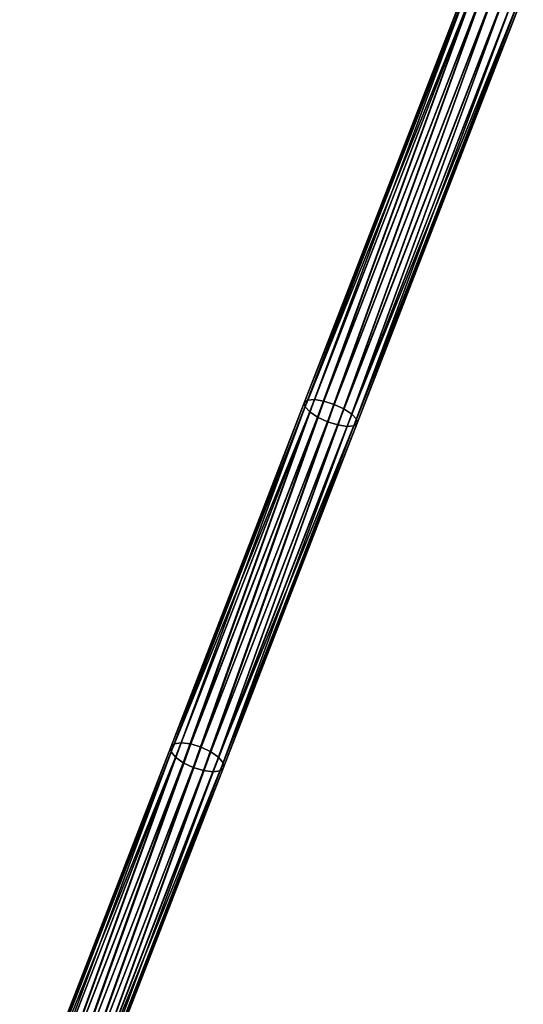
# Model space of a CAD drawing. Header units: millimetres. Extents: x 64 to 3333, y 103 to 3347.
# Tile 214 of 256: x 2249 to 2294, y 3141 to 3228. Entities that reach past the tile are written whole.
import ezdxf

# ---------------------------------------------------------------- set-up
doc = ezdxf.new("R2010")
doc.units = ezdxf.units.MM
doc.header["$LTSCALE"] = 25.4
doc.layers.get('0').update_dxf_attribs({"true_color": 0xff5454})

# ---------------------------------------------------------------- blocks, each defined once
blk = doc.blocks.new('SPIDER-6785-9743.STL')
at = {"color": 0}
mesh = blk.add_polyface(dxfattribs=at)
corners = [(2288.941, 3231.799, 1391.689), (2274.59, 3194.311, 1379.756), (2274.299, 3194.086, 1380.66), (2289.178, 3231.883, 1390.747)]
mesh.append_faces([[corners[k] for k in face] for face in [(0, 1, 2), (1, 0, 3)]], dxfattribs={"vtx0": -1, "color": 0})
mesh = blk.add_polyface(dxfattribs=at)
corners = [(2289.059, 3231.577, 1392.632), (2274.299, 3194.086, 1380.66), (2274.362, 3193.724, 1381.564), (2288.941, 3231.799, 1391.689)]
mesh.append_faces([[corners[k] for k in face] for face in [(0, 1, 2), (1, 0, 3)]], dxfattribs={"vtx0": -1, "color": 0})
mesh = blk.add_polyface(dxfattribs=at)
corners = [(2289.514, 3231.251, 1393.431), (2274.362, 3193.724, 1381.564), (2274.771, 3193.28, 1382.33), (2289.059, 3231.577, 1392.632)]
mesh.append_faces([[corners[k] for k in face] for face in [(0, 1, 2), (1, 0, 3)]], dxfattribs={"vtx0": -1, "color": 0})
mesh = blk.add_polyface(dxfattribs=at)
corners = [(2289.178, 3231.883, 1390.747), (2275.191, 3194.363, 1378.99), (2274.59, 3194.311, 1379.756), (2289.733, 3231.816, 1389.948)]
mesh.append_faces([[corners[k] for k in face] for face in [(0, 1, 2), (1, 0, 3)]], dxfattribs={"vtx0": -1, "color": 0})
mesh = blk.add_polyface(dxfattribs=at)
corners = [(2275.462, 3192.82, 1382.842), (2289.514, 3231.251, 1393.431), (2274.771, 3193.28, 1382.33), (2290.236, 3230.871, 1393.965)]
mesh.append_faces([[corners[k] for k in face] for face in [(0, 1, 2), (1, 0, 3)]], dxfattribs={"vtx0": -1, "color": 0})
mesh = blk.add_polyface(dxfattribs=at)
corners = [(2289.733, 3231.816, 1389.948), (2276.012, 3194.235, 1378.479), (2275.191, 3194.363, 1378.99), (2290.523, 3231.61, 1389.414)]
mesh.append_faces([[corners[k] for k in face] for face in [(0, 1, 2), (1, 0, 3)]], dxfattribs={"vtx0": -1, "color": 0})
mesh = blk.add_polyface(dxfattribs=at)
corners = [(2290.523, 3231.61, 1389.414), (2276.926, 3193.947, 1378.299), (2276.012, 3194.235, 1378.479), (2291.427, 3231.294, 1389.226)]
mesh.append_faces([[corners[k] for k in face] for face in [(0, 1, 2), (1, 0, 3)]], dxfattribs={"vtx0": -1, "color": 0})
mesh = blk.add_polyface(dxfattribs=at)
corners = [(2291.427, 3231.294, 1389.226), (2277.796, 3193.543, 1378.479), (2276.926, 3193.947, 1378.299), (2292.307, 3230.917, 1389.414)]
mesh.append_faces([[corners[k] for k in face] for face in [(0, 1, 2), (1, 0, 3)]], dxfattribs={"vtx0": -1, "color": 0})
mesh = blk.add_polyface(dxfattribs=at)
corners = [(2276.332, 3192.416, 1383.021), (2290.236, 3230.871, 1393.965), (2275.462, 3192.82, 1382.842), (2291.116, 3230.494, 1394.153)]
mesh.append_faces([[corners[k] for k in face] for face in [(0, 1, 2), (1, 0, 3)]], dxfattribs={"vtx0": -1, "color": 0})
mesh = blk.add_polyface(dxfattribs=at)
corners = [(2277.246, 3192.128, 1382.842), (2291.116, 3230.494, 1394.153), (2276.332, 3192.416, 1383.021), (2292.02, 3230.178, 1393.965)]
mesh.append_faces([[corners[k] for k in face] for face in [(0, 1, 2), (1, 0, 3)]], dxfattribs={"vtx0": -1, "color": 0})
mesh = blk.add_polyface(dxfattribs=at)
corners = [(2292.307, 3230.917, 1389.414), (2278.487, 3193.083, 1378.99), (2277.796, 3193.543, 1378.479), (2293.029, 3230.537, 1389.948)]
mesh.append_faces([[corners[k] for k in face] for face in [(0, 1, 2), (1, 0, 3)]], dxfattribs={"vtx0": -1, "color": 0})
mesh = blk.add_polyface(dxfattribs=at)
corners = [(2278.487, 3193.083, 1378.99), (2293.484, 3230.211, 1390.747), (2278.896, 3192.638, 1379.756), (2293.029, 3230.537, 1389.948)]
mesh.append_faces([[corners[k] for k in face] for face in [(0, 1, 2), (1, 0, 3)]], dxfattribs={"vtx0": -1, "color": 0})
mesh = blk.add_polyface(dxfattribs=at)
corners = [(2278.067, 3192, 1382.33), (2292.02, 3230.178, 1393.965), (2277.246, 3192.128, 1382.842), (2292.81, 3229.971, 1393.431)]
mesh.append_faces([[corners[k] for k in face] for face in [(0, 1, 2), (1, 0, 3)]], dxfattribs={"vtx0": -1, "color": 0})
mesh = blk.add_polyface(dxfattribs=at)
corners = [(2278.668, 3192.052, 1381.564), (2292.81, 3229.971, 1393.431), (2278.067, 3192, 1382.33), (2293.365, 3229.905, 1392.632)]
mesh.append_faces([[corners[k] for k in face] for face in [(0, 1, 2), (1, 0, 3)]], dxfattribs={"vtx0": -1, "color": 0})
mesh = blk.add_polyface(dxfattribs=at)
corners = [(2278.959, 3192.277, 1380.66), (2293.365, 3229.905, 1392.632), (2278.668, 3192.052, 1381.564), (2293.602, 3229.989, 1391.689)]
mesh.append_faces([[corners[k] for k in face] for face in [(0, 1, 2), (1, 0, 3)]], dxfattribs={"vtx0": -1, "color": 0})
mesh = blk.add_polyface(dxfattribs=at)
corners = [(2278.896, 3192.638, 1379.756), (2293.602, 3229.989, 1391.689), (2278.959, 3192.277, 1380.66), (2293.484, 3230.211, 1390.747)]
mesh.append_faces([[corners[k] for k in face] for face in [(0, 1, 2), (1, 0, 3)]], dxfattribs={"vtx0": -1, "color": 0})
mesh = blk.add_polyface(dxfattribs=at)
corners = [(2274.299, 3194.086, 1380.66), (2262.832, 3164.027, 1367.186), (2262.52, 3163.75, 1368.068), (2274.59, 3194.311, 1379.756)]
mesh.append_faces([[corners[k] for k in face] for face in [(0, 1, 2), (1, 0, 3)]], dxfattribs={"vtx0": -1, "color": 0})
mesh = blk.add_polyface(dxfattribs=at)
corners = [(2274.362, 3193.724, 1381.564), (2262.52, 3163.75, 1368.068), (2262.563, 3163.337, 1368.951), (2274.299, 3194.086, 1380.66)]
mesh.append_faces([[corners[k] for k in face] for face in [(0, 1, 2), (1, 0, 3)]], dxfattribs={"vtx0": -1, "color": 0})
mesh = blk.add_polyface(dxfattribs=at)
corners = [(2274.59, 3194.311, 1379.756), (2263.45, 3164.123, 1366.438), (2262.832, 3164.027, 1367.186), (2275.191, 3194.363, 1378.99)]
mesh.append_faces([[corners[k] for k in face] for face in [(0, 1, 2), (1, 0, 3)]], dxfattribs={"vtx0": -1, "color": 0})
mesh = blk.add_polyface(dxfattribs=at)
corners = [(2275.191, 3194.363, 1378.99), (2264.282, 3164.025, 1365.938), (2263.45, 3164.123, 1366.438), (2276.012, 3194.235, 1378.479)]
mesh.append_faces([[corners[k] for k in face] for face in [(0, 1, 2), (1, 0, 3)]], dxfattribs={"vtx0": -1, "color": 0})
mesh = blk.add_polyface(dxfattribs=at)
corners = [(2276.012, 3194.235, 1378.479), (2265.201, 3163.747, 1365.763), (2264.282, 3164.025, 1365.938), (2276.926, 3193.947, 1378.299)]
mesh.append_faces([[corners[k] for k in face] for face in [(0, 1, 2), (1, 0, 3)]], dxfattribs={"vtx0": -1, "color": 0})
mesh = blk.add_polyface(dxfattribs=at)
corners = [(2276.926, 3193.947, 1378.299), (2266.066, 3163.332, 1365.938), (2265.201, 3163.747, 1365.763), (2277.796, 3193.543, 1378.479)]
mesh.append_faces([[corners[k] for k in face] for face in [(0, 1, 2), (1, 0, 3)]], dxfattribs={"vtx0": -1, "color": 0})
mesh = blk.add_polyface(dxfattribs=at)
corners = [(2274.771, 3193.28, 1382.33), (2262.563, 3163.337, 1368.951), (2262.955, 3162.848, 1369.699), (2274.362, 3193.724, 1381.564)]
mesh.append_faces([[corners[k] for k in face] for face in [(0, 1, 2), (1, 0, 3)]], dxfattribs={"vtx0": -1, "color": 0})
mesh = blk.add_polyface(dxfattribs=at)
corners = [(2263.635, 3162.359, 1370.198), (2274.771, 3193.28, 1382.33), (2262.955, 3162.848, 1369.699), (2275.462, 3192.82, 1382.842)]
mesh.append_faces([[corners[k] for k in face] for face in [(0, 1, 2), (1, 0, 3)]], dxfattribs={"vtx0": -1, "color": 0})
mesh = blk.add_polyface(dxfattribs=at)
corners = [(2277.796, 3193.543, 1378.479), (2266.746, 3162.843, 1366.438), (2266.066, 3163.332, 1365.938), (2278.487, 3193.083, 1378.99)]
mesh.append_faces([[corners[k] for k in face] for face in [(0, 1, 2), (1, 0, 3)]], dxfattribs={"vtx0": -1, "color": 0})
mesh = blk.add_polyface(dxfattribs=at)
corners = [(2266.746, 3162.843, 1366.438), (2278.896, 3192.638, 1379.756), (2267.138, 3162.355, 1367.186), (2278.487, 3193.083, 1378.99)]
mesh.append_faces([[corners[k] for k in face] for face in [(0, 1, 2), (1, 0, 3)]], dxfattribs={"vtx0": -1, "color": 0})
mesh = blk.add_polyface(dxfattribs=at)
corners = [(2264.5, 3161.944, 1370.374), (2275.462, 3192.82, 1382.842), (2263.635, 3162.359, 1370.198), (2276.332, 3192.416, 1383.021)]
mesh.append_faces([[corners[k] for k in face] for face in [(0, 1, 2), (1, 0, 3)]], dxfattribs={"vtx0": -1, "color": 0})
mesh = blk.add_polyface(dxfattribs=at)
corners = [(2265.419, 3161.666, 1370.198), (2276.332, 3192.416, 1383.021), (2264.5, 3161.944, 1370.374), (2277.246, 3192.128, 1382.842)]
mesh.append_faces([[corners[k] for k in face] for face in [(0, 1, 2), (1, 0, 3)]], dxfattribs={"vtx0": -1, "color": 0})
mesh = blk.add_polyface(dxfattribs=at)
corners = [(2266.251, 3161.568, 1369.699), (2277.246, 3192.128, 1382.842), (2265.419, 3161.666, 1370.198), (2278.067, 3192, 1382.33)]
mesh.append_faces([[corners[k] for k in face] for face in [(0, 1, 2), (1, 0, 3)]], dxfattribs={"vtx0": -1, "color": 0})
mesh = blk.add_polyface(dxfattribs=at)
corners = [(2267.181, 3161.941, 1368.068), (2278.668, 3192.052, 1381.564), (2266.87, 3161.665, 1368.951), (2278.959, 3192.277, 1380.66)]
mesh.append_faces([[corners[k] for k in face] for face in [(0, 1, 2), (1, 0, 3)]], dxfattribs={"vtx0": -1, "color": 0})
mesh = blk.add_polyface(dxfattribs=at)
corners = [(2267.138, 3162.355, 1367.186), (2278.959, 3192.277, 1380.66), (2267.181, 3161.941, 1368.068), (2278.896, 3192.638, 1379.756)]
mesh.append_faces([[corners[k] for k in face] for face in [(0, 1, 2), (1, 0, 3)]], dxfattribs={"vtx0": -1, "color": 0})
mesh = blk.add_polyface(dxfattribs=at)
corners = [(2266.87, 3161.665, 1368.951), (2278.067, 3192, 1382.33), (2266.251, 3161.568, 1369.699), (2278.668, 3192.052, 1381.564)]
mesh.append_faces([[corners[k] for k in face] for face in [(0, 1, 2), (1, 0, 3)]], dxfattribs={"vtx0": -1, "color": 0})
mesh = blk.add_polyface(dxfattribs=at)
corners = [(2262.52, 3163.75, 1368.068), (2249.534, 3129.779, 1350.84), (2249.211, 3129.471, 1351.707), (2262.832, 3164.027, 1367.186)]
mesh.append_faces([[corners[k] for k in face] for face in [(0, 1, 2), (1, 0, 3)]], dxfattribs={"vtx0": -1, "color": 0})
mesh = blk.add_polyface(dxfattribs=at)
corners = [(2262.563, 3163.337, 1368.951), (2249.211, 3129.471, 1351.707), (2249.242, 3129.026, 1352.575), (2262.52, 3163.75, 1368.068)]
mesh.append_faces([[corners[k] for k in face] for face in [(0, 1, 2), (1, 0, 3)]], dxfattribs={"vtx0": -1, "color": 0})
mesh = blk.add_polyface(dxfattribs=at)
corners = [(2262.832, 3164.027, 1367.186), (2250.163, 3129.902, 1350.105), (2249.534, 3129.779, 1350.84), (2263.45, 3164.123, 1366.438)]
mesh.append_faces([[corners[k] for k in face] for face in [(0, 1, 2), (1, 0, 3)]], dxfattribs={"vtx0": -1, "color": 0})
mesh = blk.add_polyface(dxfattribs=at)
corners = [(2263.45, 3164.123, 1366.438), (2251.002, 3129.822, 1349.614), (2250.163, 3129.902, 1350.105), (2264.282, 3164.025, 1365.938)]
mesh.append_faces([[corners[k] for k in face] for face in [(0, 1, 2), (1, 0, 3)]], dxfattribs={"vtx0": -1, "color": 0})
mesh = blk.add_polyface(dxfattribs=at)
corners = [(2264.282, 3164.025, 1365.938), (2251.923, 3129.551, 1349.441), (2251.002, 3129.822, 1349.614), (2265.201, 3163.747, 1365.763)]
mesh.append_faces([[corners[k] for k in face] for face in [(0, 1, 2), (1, 0, 3)]], dxfattribs={"vtx0": -1, "color": 0})
mesh = blk.add_polyface(dxfattribs=at)
corners = [(2265.201, 3163.747, 1365.763), (2252.786, 3129.129, 1349.614), (2251.923, 3129.551, 1349.441), (2266.066, 3163.332, 1365.938)]
mesh.append_faces([[corners[k] for k in face] for face in [(0, 1, 2), (1, 0, 3)]], dxfattribs={"vtx0": -1, "color": 0})
mesh = blk.add_polyface(dxfattribs=at)
corners = [(2262.955, 3162.848, 1369.699), (2249.242, 3129.026, 1352.575), (2249.623, 3128.51, 1353.31), (2262.563, 3163.337, 1368.951)]
mesh.append_faces([[corners[k] for k in face] for face in [(0, 1, 2), (1, 0, 3)]], dxfattribs={"vtx0": -1, "color": 0})
mesh = blk.add_polyface(dxfattribs=at)
corners = [(2250.296, 3128.003, 1353.801), (2262.955, 3162.848, 1369.699), (2249.623, 3128.51, 1353.31), (2263.635, 3162.359, 1370.198)]
mesh.append_faces([[corners[k] for k in face] for face in [(0, 1, 2), (1, 0, 3)]], dxfattribs={"vtx0": -1, "color": 0})
mesh = blk.add_polyface(dxfattribs=at)
corners = [(2266.066, 3163.332, 1365.938), (2253.459, 3128.623, 1350.105), (2252.786, 3129.129, 1349.614), (2266.746, 3162.843, 1366.438)]
mesh.append_faces([[corners[k] for k in face] for face in [(0, 1, 2), (1, 0, 3)]], dxfattribs={"vtx0": -1, "color": 0})
mesh = blk.add_polyface(dxfattribs=at)
corners = [(2253.459, 3128.623, 1350.105), (2267.138, 3162.355, 1367.186), (2253.84, 3128.107, 1350.84), (2266.746, 3162.843, 1366.438)]
mesh.append_faces([[corners[k] for k in face] for face in [(0, 1, 2), (1, 0, 3)]], dxfattribs={"vtx0": -1, "color": 0})
mesh = blk.add_polyface(dxfattribs=at)
corners = [(2251.159, 3127.582, 1353.973), (2263.635, 3162.359, 1370.198), (2250.296, 3128.003, 1353.801), (2264.5, 3161.944, 1370.374)]
mesh.append_faces([[corners[k] for k in face] for face in [(0, 1, 2), (1, 0, 3)]], dxfattribs={"vtx0": -1, "color": 0})
mesh = blk.add_polyface(dxfattribs=at)
corners = [(2252.08, 3127.311, 1353.801), (2264.5, 3161.944, 1370.374), (2251.159, 3127.582, 1353.973), (2265.419, 3161.666, 1370.198)]
mesh.append_faces([[corners[k] for k in face] for face in [(0, 1, 2), (1, 0, 3)]], dxfattribs={"vtx0": -1, "color": 0})
mesh = blk.add_polyface(dxfattribs=at)
corners = [(2253.872, 3127.662, 1351.707), (2266.87, 3161.665, 1368.951), (2253.548, 3127.354, 1352.575), (2267.181, 3161.941, 1368.068)]
mesh.append_faces([[corners[k] for k in face] for face in [(0, 1, 2), (1, 0, 3)]], dxfattribs={"vtx0": -1, "color": 0})
mesh = blk.add_polyface(dxfattribs=at)
corners = [(2253.84, 3128.107, 1350.84), (2267.181, 3161.941, 1368.068), (2253.872, 3127.662, 1351.707), (2267.138, 3162.355, 1367.186)]
mesh.append_faces([[corners[k] for k in face] for face in [(0, 1, 2), (1, 0, 3)]], dxfattribs={"vtx0": -1, "color": 0})
mesh = blk.add_polyface(dxfattribs=at)
corners = [(2252.919, 3127.231, 1353.31), (2265.419, 3161.666, 1370.198), (2252.08, 3127.311, 1353.801), (2266.251, 3161.568, 1369.699)]
mesh.append_faces([[corners[k] for k in face] for face in [(0, 1, 2), (1, 0, 3)]], dxfattribs={"vtx0": -1, "color": 0})
mesh = blk.add_polyface(dxfattribs=at)
corners = [(2253.548, 3127.354, 1352.575), (2266.251, 3161.568, 1369.699), (2252.919, 3127.231, 1353.31), (2266.87, 3161.665, 1368.951)]
mesh.append_faces([[corners[k] for k in face] for face in [(0, 1, 2), (1, 0, 3)]], dxfattribs={"vtx0": -1, "color": 0})

msp = doc.modelspace()

# ---------------------------------------------------------------- block references
at = {"color": 250, "true_color": 0x262626}
msp.add_blockref('SPIDER-6785-9743.STL', (0, 0), dxfattribs=at)

doc.saveas('drawing.dxf')
